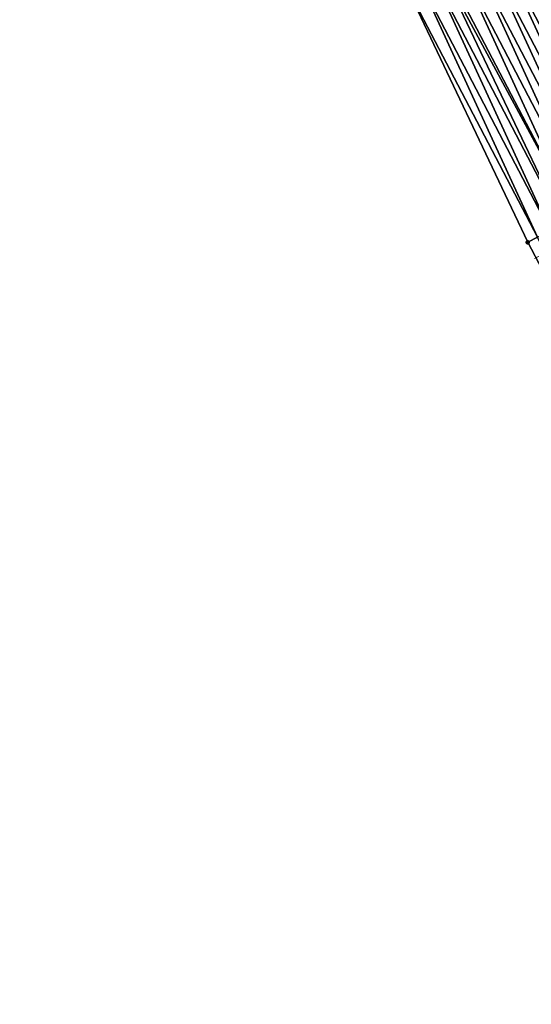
# Model space of a CAD drawing. Header units: feet. Extents: x 2007189 to 2022806, y 818621 to 837694.
# Tile 85 of 256: x 2013013 to 2013049, y 823574 to 823643. Entities that reach past the tile are written whole.
import ezdxf

# ---------------------------------------------------------------- set-up
doc = ezdxf.new("R2010")
doc.units = ezdxf.units.FT
doc.header["$MEASUREMENT"] = 0
doc.layers.add('I-77-MM17-21_SB-Surface-Border', color=7, linetype='Continuous')
doc.layers.add('I-77-MM17-21_SB-Surface-TIN', color=7, linetype='Continuous')
doc.layers.add('Road Shots', color=141, linetype='Continuous', lineweight=100)
doc.layers.add('Road X-Section', color=40, linetype='Continuous', lineweight=13)

msp = doc.modelspace()

# ---------------------------------------------------------------- linework, layer by layer
at = {"layer": 'I-77-MM17-21_SB-Surface-Border', "color": 3, "linetype": 'Continuous', "lineweight": -3}
msp.add_polyline3d([(2013193.168, 823364.518, 295.412), (2013183.714, 823382.142, 295.716), (2013174.787, 823400.041, 296.017), (2013161.905, 823415.874, 296.06), (2013151.431, 823432.964, 296.325), (2013141.665, 823450.423, 296.684), (2013131.602, 823467.727, 297.039), (2013122.04, 823485.325, 297.258), (2013112.912, 823503.118, 297.591), (2013103.666, 823520.849, 297.917), (2013093.362, 823538.03, 298.18), (2013084.486, 823555.955, 298.478), (2013076.16, 823574.167, 298.768), (2013066.961, 823591.924, 299.043), (2013057.69, 823609.644, 299.311), (2013048.397, 823627.351, 299.589), (2013039.827, 823645.434, 299.969), (2013030.581, 823663.164, 300.242), (2013022.22, 823681.358, 300.522), (2013012.972, 823699.089, 300.825)], dxfattribs=at)
at = {"layer": 'I-77-MM17-21_SB-Surface-TIN', "color": 128, "linetype": 'Continuous', "lineweight": -3}
for points in [[(2013057.548, 823632.119, 299.858), (2013048.695, 823650.056, 300.18), (2013047.809, 823649.593, 300.166)], [(2013056.168, 823631.4, 299.832), (2013047.519, 823649.442, 300.166), (2013046.922, 823649.131, 300.165)], [(2013047.809, 823649.593, 300.166), (2013047.519, 823649.442, 300.166), (2013056.779, 823631.718, 299.836)], [(2013056.168, 823631.4, 299.832), (2013056.779, 823631.718, 299.836), (2013047.519, 823649.442, 300.166)], [(2013057.055, 823631.862, 299.838), (2013047.809, 823649.593, 300.166), (2013056.779, 823631.718, 299.836)], [(2013057.055, 823631.862, 299.838), (2013057.548, 823632.119, 299.858), (2013047.809, 823649.593, 300.166)], [(2013055.281, 823630.937, 299.82), (2013046.922, 823649.131, 300.165), (2013046.035, 823648.669, 300.148)], [(2013055.281, 823630.937, 299.82), (2013056.168, 823631.4, 299.832), (2013046.922, 823649.131, 300.165)], [(2013053.508, 823630.013, 299.766), (2013045.148, 823648.207, 300.12), (2013044.261, 823647.745, 300.095)], [(2013054.394, 823630.475, 299.796), (2013046.035, 823648.669, 300.148), (2013045.148, 823648.207, 300.12)], [(2013053.508, 823630.013, 299.766), (2013054.394, 823630.475, 299.796), (2013045.148, 823648.207, 300.12)], [(2013054.394, 823630.475, 299.796), (2013055.281, 823630.937, 299.82), (2013046.035, 823648.669, 300.148)], [(2013052.621, 823629.551, 299.746), (2013044.261, 823647.745, 300.095), (2013043.375, 823647.283, 300.072)], [(2013052.621, 823629.551, 299.746), (2013053.508, 823630.013, 299.766), (2013044.261, 823647.745, 300.095)], [(2013050.847, 823628.627, 299.686), (2013042.245, 823646.694, 300.041), (2013041.601, 823646.359, 300.018)], [(2013051.734, 823629.089, 299.721), (2013042.488, 823646.821, 300.05), (2013042.245, 823646.694, 300.041)], [(2013050.847, 823628.627, 299.686), (2013051.734, 823629.089, 299.721), (2013042.245, 823646.694, 300.041)], [(2013051.734, 823629.089, 299.721), (2013043.375, 823647.283, 300.072), (2013042.488, 823646.821, 300.05)], [(2013051.734, 823629.089, 299.721), (2013052.621, 823629.551, 299.746), (2013043.375, 823647.283, 300.072)], [(2013049.96, 823628.165, 299.65), (2013041.601, 823646.359, 300.018), (2013040.714, 823645.896, 299.998)], [(2013049.96, 823628.165, 299.65), (2013050.847, 823628.627, 299.686), (2013041.601, 823646.359, 300.018)], [(2013049.073, 823627.703, 299.615), (2013040.714, 823645.896, 299.998), (2013039.827, 823645.434, 299.969)], [(2013049.073, 823627.703, 299.615), (2013039.827, 823645.434, 299.969), (2013048.397, 823627.351, 299.589)], [(2013049.073, 823627.703, 299.615), (2013049.96, 823628.165, 299.65), (2013040.714, 823645.896, 299.998)], [(2013057.69, 823609.644, 299.311), (2013049.073, 823627.703, 299.615), (2013048.397, 823627.351, 299.589)]]:
    msp.add_3dface(points, dxfattribs=at)
at = {"layer": 'Road Shots', "lineweight": 100}
msp.add_point((2013048.397, 823627.351, 299.589), dxfattribs=at)
at = {"layer": 'Road X-Section', "extrusion": (-0.462325, 0.886595, 0.014332), "elevation": -200455.59, "flags": 128}
msp.add_lwpolyline([(-2165802.702, 3173.408), (-2165801.702, 3173.45), (-2165800.702, 3173.5), (-2165799.702, 3173.534), (-2165798.702, 3173.584), (-2165797.702, 3173.63), (-2165796.965, 3173.639), (-2165796.702, 3173.638), (-2165796.615, 3173.637), (-2165795.702, 3173.618), (-2165794.702, 3173.591), (-2165793.702, 3173.575), (-2165792.702, 3173.556), (-2165791.702, 3173.539), (-2165790.702, 3173.519), (-2165789.702, 3173.498), (-2165788.702, 3173.477), (-2165787.702, 3173.454), (-2165786.702, 3173.436), (-2165785.702, 3173.411), (-2165784.702, 3173.399), (-2165783.702, 3173.372), (-2165782.702, 3173.348), (-2165781.702, 3173.327), (-2165780.702, 3173.312), (-2165779.702, 3173.296), (-2165778.702, 3173.274), (-2165777.702, 3173.257), (-2165776.702, 3173.239), (-2165775.702, 3173.223), (-2165774.702, 3173.208), (-2165774.257, 3173.197), (-2165773.702, 3173.177), (-2165772.702, 3173.172), (-2165771.702, 3173.16), (-2165770.702, 3173.135), (-2165769.702, 3173.106), (-2165768.702, 3173.085), (-2165767.702, 3173.06), (-2165766.702, 3173.025), (-2165765.702, 3172.989), (-2165764.702, 3172.954), (-2165763.94, 3172.929)], dxfattribs=at)

doc.saveas('drawing.dxf')
